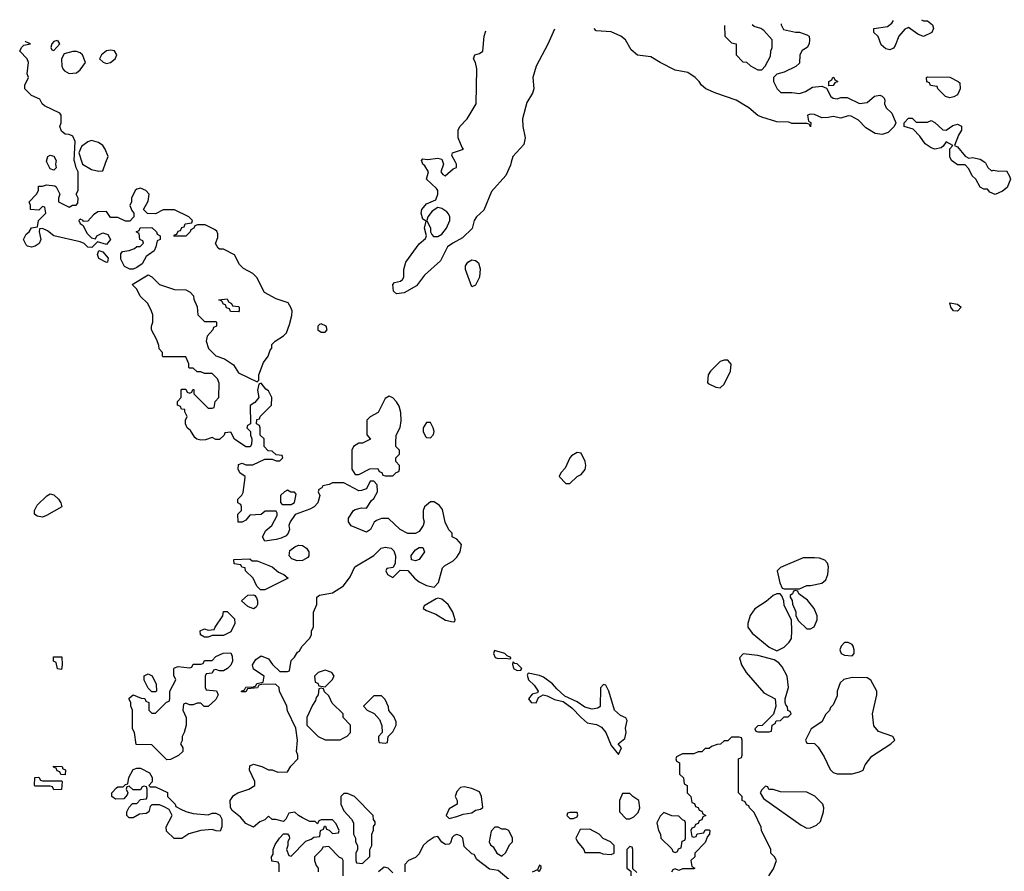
# Model space of a CAD drawing. Header units: inches. Extents: x 2792272 to 2951639, y 860504 to 1033803.
# Tile 58 of 209: x 2812808 to 2818039, y 1026233 to 1030758. Entities that reach past the tile are written whole.
import ezdxf

# ---------------------------------------------------------------- set-up
doc = ezdxf.new("R2010")
doc.units = ezdxf.units.IN
doc.header["$MEASUREMENT"] = 0
doc.layers.add('C8012', color=7, linetype='Continuous')
doc.layers.add('C8013', color=7, linetype='Continuous')

msp = doc.modelspace()

# ---------------------------------------------------------------- linework, layer by layer
at = {"layer": 'C8012', "color": 4}
for points, elevation in [([(2814186, 1026230), (2814186, 1026270), (2814182, 1026282), (2814147.3, 1026287.3), (2814146, 1026310), (2814155.3, 1026324.7), (2814155.3, 1026350), (2814164.7, 1026375.3), (2814188, 1026410), (2814210, 1026432), (2814231.6, 1026431.6), (2814239.6, 1026419.6), (2814242, 1026410), (2814232, 1026390), (2814232, 1026370), (2814224.7, 1026350), (2814238, 1026318), (2814250, 1026314), (2814327.3, 1026392.7), (2814356.4, 1026403.6), (2814370, 1026414), (2814402, 1026418), (2814406, 1026450), (2814422, 1026458), (2814427.3, 1026472.7), (2814432.7, 1026472.7), (2814438, 1026458), (2814452.7, 1026452.7), (2814470, 1026434), (2814502, 1026438), (2814506, 1026450), (2814490, 1026486), (2814470, 1026506), (2814410, 1026506), (2814398, 1026502), (2814390, 1026486), (2814378, 1026498), (2814350, 1026498), (2814310, 1026518), (2814289, 1026529), (2814270, 1026548), (2814238, 1026542), (2814222, 1026510), (2814210, 1026498), (2814168.4, 1026508.4), (2814148.7, 1026508.7), (2814130, 1026526), (2814110, 1026506), (2814083.6, 1026496.4), (2814050, 1026468), (2814010, 1026488), (2813980.2, 1026520.2), (2813936.4, 1026556.4), (2813927.3, 1026572.7), (2813926, 1026610), (2813943.1, 1026636.9), (2813966, 1026650), (2814026, 1026670), (2814058, 1026690), (2814058, 1026710), (2814028, 1026770), (2814030, 1026794), (2814050, 1026802), (2814094, 1026790), (2814130, 1026772), (2814150, 1026772), (2814179.6, 1026759.6), (2814230, 1026762), (2814248.9, 1026791.1), (2814286, 1026830), (2814286, 1026850), (2814278, 1026870), (2814284, 1026930), (2814274.6, 1026994.6), (2814230, 1027086), (2814228, 1027110), (2814188, 1027190), (2814186, 1027210), (2814167.3, 1027227.3), (2814090, 1027226), (2814078, 1027222), (2814071.6, 1027208.4), (2814018, 1027202), (2814010, 1027186), (2813986, 1027186), (2813986, 1027190), (2814002, 1027198), (2814010, 1027212), (2814050, 1027214), (2814062, 1027218), (2814068.4, 1027231.6), (2814102, 1027238), (2814106, 1027270), (2814050, 1027308), (2814044, 1027330), (2814062, 1027358), (2814090, 1027378), (2814130, 1027362), (2814151.6, 1027331.6), (2814190, 1027294), (2814230, 1027294), (2814242, 1027298), (2814250, 1027354), (2814268.4, 1027371.6), (2814283.1, 1027396.9), (2814294.6, 1027405.4), (2814308, 1027430), (2814348, 1027470), (2814358, 1027490), (2814358, 1027510), (2814368, 1027530), (2814368, 1027610), (2814386, 1027650), (2814386, 1027690), (2814400.4, 1027699.6), (2814470, 1027712), (2814528, 1027750), (2814563.1, 1027796.9), (2814588.9, 1027851.1), (2814688.9, 1027911.1), (2814728, 1027950), (2814750, 1027954.8), (2814782, 1027950), (2814795.3, 1027935.3), (2814804.7, 1027910), (2814802, 1027870), (2814792.7, 1027847.3), (2814758, 1027842), (2814754, 1027830), (2814762, 1027810), (2814790, 1027794), (2814830, 1027834), (2814870, 1027832), (2814904.7, 1027790), (2814930.7, 1027770.7), (2814970, 1027751.3), (2815010, 1027742), (2815032.5, 1027767.5), (2815054.6, 1027845.4), (2815064, 1027856), (2815110, 1027882), (2815130, 1027902), (2815148.7, 1027930), (2815155.3, 1027970), (2815130, 1027998), (2815106, 1028010), (2815106, 1028030), (2815087.3, 1028047.3), (2815068.9, 1028088.9), (2815054.8, 1028154.8), (2815037.5, 1028177.5), (2815010, 1028195.3), (2814990, 1028195.3), (2814958, 1028170), (2814951.3, 1028150), (2814951.3, 1028110), (2814956, 1028090), (2814951.3, 1028070), (2814930, 1028038), (2814911.6, 1028028.4), (2814870, 1028028), (2814829.1, 1028049.1), (2814767.3, 1028107.3), (2814730, 1028108), (2814703.6, 1028096.4), (2814691.6, 1028088.4), (2814671.1, 1028048.9), (2814650, 1028035.3), (2814569.4, 1028069.4), (2814555.3, 1028090), (2814555.3, 1028110), (2814582, 1028150), (2814590, 1028156), (2814623.6, 1028163.6), (2814650, 1028162), (2814676.4, 1028203.6), (2814690, 1028214), (2814708, 1028250), (2814707.3, 1028287.3), (2814690, 1028306), (2814670, 1028306), (2814650, 1028266), (2814623.6, 1028256.4), (2814610, 1028255.3), (2814530, 1028298), (2814470, 1028298), (2814451.6, 1028288.4), (2814418, 1028282), (2814414, 1028270), (2814398, 1028262), (2814394, 1028250), (2814402, 1028230), (2814392, 1028190), (2814372, 1028170), (2814350, 1028158), (2814271, 1028129), (2814244.7, 1028090), (2814238, 1028070), (2814242, 1028050), (2814234, 1028030), (2814223.6, 1028016.4), (2814196.9, 1028003.1), (2814170, 1027995.3), (2814110, 1027988), (2814098, 1028010), (2814116.4, 1028043.6), (2814148, 1028070), (2814176.4, 1028123.6), (2814176.4, 1028136.4), (2814170, 1028146), (2814112.7, 1028147.3), (2814091.6, 1028128.4), (2814030, 1028126), (2814010, 1028098), (2813990, 1028088), (2813968.9, 1028088.9), (2813966, 1028130), (2813986, 1028150), (2813986, 1028170), (2813982, 1028182), (2813966, 1028190), (2813966, 1028210), (2813988.4, 1028231.6), (2813994.6, 1028245.4), (2814006, 1028326), (2814006, 1028330), (2813978, 1028350), (2813968.7, 1028370), (2813970, 1028394), (2813990, 1028402), (2814010, 1028392), (2814047.3, 1028392.7), (2814110, 1028422), (2814150, 1028422), (2814170, 1028414), (2814190, 1028414), (2814206, 1028430), (2814202, 1028442), (2814170, 1028446), (2814150, 1028466), (2814127.3, 1028467.3), (2814106, 1028490), (2814106, 1028530), (2814086, 1028550), (2814086, 1028590), (2814082, 1028602), (2814066, 1028610), (2814067.3, 1028632.7), (2814082, 1028638), (2814086, 1028650), (2814146, 1028710), (2814148, 1028750), (2814130, 1028786), (2814115.3, 1028795.3), (2814090, 1028826), (2814078, 1028822), (2814072, 1028790), (2814078, 1028750), (2814056.9, 1028723.1), (2814032.7, 1028707.3), (2814034, 1028610), (2814018, 1028602), (2814014, 1028590), (2814034, 1028570), (2814034, 1028550), (2814042, 1028530), (2814039.6, 1028500.4), (2814031.6, 1028488.4), (2814010, 1028488), (2813948.9, 1028528.9), (2813930, 1028566), (2813898, 1028562), (2813894, 1028550), (2813870, 1028528), (2813850, 1028528), (2813830, 1028538), (2813795.3, 1028524.7), (2813770, 1028524), (2813749.3, 1028529.3), (2813738, 1028538), (2813714.6, 1028574.6), (2813698, 1028590), (2813688, 1028610), (2813688, 1028630), (2813698, 1028650), (2813686, 1028674), (2813686, 1028686), (2813668.4, 1028688.4), (2813662, 1028702), (2813646, 1028710), (2813646, 1028730), (2813666, 1028750), (2813666, 1028790), (2813670, 1028794), (2813690, 1028794), (2813698, 1028778), (2813710, 1028774), (2813722, 1028778), (2813727.3, 1028792.7), (2813732.7, 1028792.7), (2813734, 1028770), (2813810, 1028694), (2813830, 1028694), (2813842, 1028698), (2813846, 1028730), (2813866, 1028750), (2813867.3, 1028827.3), (2813858, 1028850), (2813830, 1028878), (2813790, 1028878), (2813770, 1028886), (2813750, 1028886), (2813730, 1028906), (2813710, 1028906), (2813706, 1028910), (2813706, 1028930), (2813690, 1028966), (2813570, 1028966), (2813566, 1028970), (2813566, 1028990), (2813548.4, 1029008.4), (2813547.3, 1029027.3), (2813536.4, 1029056.4), (2813508, 1029110), (2813508, 1029130), (2813515.3, 1029150), (2813515.3, 1029190), (2813508.9, 1029208.9), (2813488, 1029250), (2813448.9, 1029288.9), (2813430, 1029326), (2813406, 1029350), (2813490, 1029402), (2813510, 1029392), (2813550.9, 1029350.9), (2813630, 1029324.7), (2813690, 1029322), (2813714, 1029310), (2813732, 1029290), (2813732.7, 1029272.7), (2813751.6, 1029231.6), (2813754, 1029190), (2813790, 1029154), (2813850, 1029154), (2813854, 1029150), (2813854, 1029130), (2813838, 1029122), (2813834, 1029110), (2813803.6, 1029076.4), (2813798, 1029050), (2813811.1, 1029011.1), (2813850, 1028972), (2813896, 1028956), (2813943.6, 1028923.6), (2813970, 1028882), (2814070, 1028834), (2814078, 1028842), (2814078, 1028870), (2814104, 1028936), (2814128, 1028970), (2814138, 1029002), (2814147.3, 1029012.7), (2814148, 1029032), (2814166, 1029050), (2814210, 1029078), (2814225.2, 1029094.8), (2814242, 1029138), (2814253.6, 1029186.4), (2814255.3, 1029210), (2814249.2, 1029229.2), (2814234, 1029254), (2814170, 1029275.3), (2814108.9, 1029308.9), (2814068.4, 1029388.4), (2814046, 1029410), (2813996.4, 1029436.4), (2813976.4, 1029456.4), (2813948.4, 1029508.4), (2813890, 1029538), (2813870, 1029538), (2813863.1, 1029543.1), (2813848.7, 1029568.7), (2813860.4, 1029599.6), (2813860.4, 1029620.4), (2813854.6, 1029634.6), (2813843.1, 1029643.1), (2813792.7, 1029667.3), (2813752.7, 1029667.3), (2813738, 1029662), (2813734, 1029650), (2813718, 1029642), (2813714, 1029630), (2813690, 1029608), (2813627.3, 1029607.3), (2813630, 1029614), (2813642, 1029618), (2813650, 1029634), (2813662, 1029638), (2813670, 1029654), (2813682, 1029658), (2813687.3, 1029672.7), (2813722, 1029678), (2813726, 1029690), (2813706, 1029710), (2813630, 1029748), (2813570, 1029748), (2813530, 1029726), (2813487.3, 1029727.3), (2813466, 1029750), (2813490, 1029794), (2813495.3, 1029830), (2813478, 1029850), (2813450, 1029862), (2813430, 1029858), (2813422, 1029850), (2813402, 1029810), (2813402, 1029790), (2813394, 1029770), (2813403.6, 1029743.6), (2813414, 1029730), (2813414, 1029710), (2813392.7, 1029687.3), (2813370, 1029688), (2813330, 1029706), (2813290, 1029706), (2813270, 1029738), (2813223.6, 1029736.4), (2813199.6, 1029720.4), (2813170, 1029688), (2813146, 1029686), (2813146, 1029690), (2813130, 1029698), (2813122, 1029690), (2813130, 1029674), (2813144.7, 1029664.7), (2813164, 1029624), (2813190, 1029598), (2813210, 1029594), (2813218, 1029610), (2813250, 1029626), (2813276.3, 1029616.3), (2813291, 1029590), (2813270, 1029564), (2813222, 1029578), (2813192, 1029548), (2813170, 1029548.7), (2813150, 1029568), (2813130, 1029578), (2812989, 1029609), (2812955.5, 1029635.5), (2812930, 1029648), (2812914, 1029646), (2812912, 1029630), (2812921, 1029590), (2812910.7, 1029569.3), (2812890, 1029554), (2812870, 1029549), (2812850, 1029554), (2812842, 1029562), (2812829, 1029590), (2812842.7, 1029617.3), (2812858, 1029630), (2812870, 1029652), (2812902, 1029658), (2812908.4, 1029691.6), (2812946, 1029730), (2812942, 1029762), (2812930, 1029766), (2812910, 1029746), (2812866, 1029750), (2812866, 1029770), (2812858, 1029790), (2812898, 1029830), (2812908, 1029850), (2812907.3, 1029872.7), (2812930, 1029874), (2812950, 1029881), (2812995.3, 1029875.3), (2813002, 1029870), (2813022, 1029830), (2813014, 1029810), (2813014, 1029790), (2813070, 1029762), (2813088.4, 1029771.6), (2813107.3, 1029772.7), (2813116.4, 1029783.6), (2813118, 1029810), (2813108, 1029830), (2813118, 1029850), (2813119, 1029950), (2813108.7, 1029970), (2813100.7, 1030000)], 16), ([(2812999.5, 1030000), (2812998, 1029990), (2813002, 1029970), (2812990, 1029958), (2812970, 1029966), (2812953, 1030000)], 16), ([(2813138.7, 1030000), (2813142, 1029990), (2813190, 1029961), (2813228, 1029952), (2813250, 1029954), (2813266.5, 1030000)], 16), ([(2815419, 1030000), (2815414.6, 1029985.4), (2815390, 1029929), (2815314.5, 1029845.5), (2815274.3, 1029745.7), (2815235.3, 1029710), (2815221.7, 1029690), (2815212.2, 1029647.8), (2815161.3, 1029598.7), (2815109, 1029571), (2815080.7, 1029550), (2815044.1, 1029475.9), (2814959.3, 1029400.7), (2814916.3, 1029343.7), (2814850, 1029307), (2814810, 1029302), (2814794.5, 1029314.5), (2814789.5, 1029350.5), (2814799.3, 1029360.7), (2814831.7, 1029368.3), (2814842, 1029378), (2814849.3, 1029390), (2814849.5, 1029430.5), (2814859, 1029470), (2814930, 1029566), (2814964, 1029596), (2814969, 1029610), (2814959, 1029650), (2814967.3, 1029687.3), (2814950, 1029698), (2814940.9, 1029730), (2814943.7, 1029750), (2814970, 1029778.8), (2815018.6, 1029801.4), (2815029.2, 1029830), (2815029.2, 1029850), (2815021.5, 1029861.5), (2814969, 1029910), (2814979, 1029950), (2814961.2, 1029981.2), (2814949.2, 1029990), (2814945.6, 1030000)], 12), ([(2815055.4, 1030000), (2815058.8, 1029990), (2815046, 1029950), (2815055.3, 1029935.3), (2815067.7, 1029927.7), (2815110, 1029966), (2815128, 1029972), (2815128.7, 1029990), (2815123.3, 1030000)], 12), ([(2817934.9, 1030000), (2817938, 1029998), (2817951.6, 1029971.6), (2817970, 1029954), (2817982, 1029958), (2818010, 1029952), (2818050, 1029954), (2818067.1, 1029927.1), (2818071.3, 1029910), (2818054.2, 1029865.8), (2818030, 1029846), (2817990, 1029828.7), (2817961.2, 1029841.2), (2817950, 1029858), (2817930, 1029858), (2817910, 1029868), (2817888, 1029910), (2817868.9, 1029928.9), (2817850, 1029966), (2817830, 1029986), (2817790, 1029986), (2817771.3, 1030000)], 12), ([(2816788.7, 1026210), (2816812.9, 1026247.1), (2816828, 1026290), (2816818, 1026310), (2816798, 1026330), (2816798, 1026350), (2816748, 1026450), (2816747.3, 1026467.3), (2816710, 1026546), (2816686, 1026570), (2816682, 1026582), (2816670, 1026586), (2816662, 1026602), (2816646, 1026610), (2816646, 1026630), (2816626, 1026650), (2816626, 1026830), (2816642, 1026838), (2816646, 1026850), (2816646, 1026930), (2816642, 1026942), (2816630, 1026946), (2816590, 1026946), (2816570, 1026926), (2816550, 1026926), (2816531.6, 1026908.4), (2816512.7, 1026907.3), (2816483.6, 1026896.4), (2816470, 1026886), (2816450, 1026886), (2816431.6, 1026868.4), (2816412.7, 1026867.3), (2816390, 1026858), (2816330, 1026858), (2816298, 1026842), (2816294, 1026830), (2816298, 1026818), (2816314, 1026810), (2816314, 1026750), (2816334, 1026730), (2816338, 1026698), (2816354, 1026690), (2816354, 1026650), (2816374, 1026630), (2816378, 1026598), (2816392.7, 1026592.7), (2816398, 1026578), (2816412.7, 1026572.7), (2816418, 1026558), (2816432.7, 1026552.7), (2816438, 1026538), (2816454, 1026530), (2816438, 1026522), (2816432.7, 1026507.3), (2816418, 1026502), (2816412.7, 1026487.3), (2816398, 1026482), (2816392.7, 1026467.3), (2816378, 1026462), (2816374, 1026450), (2816378, 1026418), (2816390, 1026414), (2816402, 1026418), (2816407.3, 1026432.7), (2816442, 1026438), (2816450, 1026454), (2816470, 1026454), (2816474, 1026450), (2816472, 1026430), (2816462, 1026418), (2816450, 1026386), (2816394, 1026330), (2816394, 1026310), (2816374, 1026290), (2816378, 1026258), (2816394, 1026250), (2816390, 1026246), (2816330, 1026246), (2816310, 1026238), (2816290, 1026246), (2816278, 1026242), (2816271.6, 1026228.4)], 16), ([(2815406, 1026190), (2815350, 1026238), (2815304.7, 1026244.7), (2815236.4, 1026296.4), (2815222, 1026322), (2815210, 1026326), (2815170, 1026366), (2815162, 1026410), (2815150, 1026422), (2815130, 1026428.7), (2815116.9, 1026423.1), (2815106.4, 1026413.6), (2815096, 1026384), (2815090, 1026378), (2815070, 1026375.3), (2815050, 1026388.7), (2815030, 1026418), (2815010, 1026415.3), (2814972, 1026390), (2814952, 1026370), (2814930, 1026326), (2814910, 1026306), (2814874, 1026290), (2814854, 1026270), (2814854, 1026230)], 16), ([(2814526, 1026210), (2814526, 1026290), (2814522, 1026302), (2814507.3, 1026307.3), (2814450, 1026366), (2814418, 1026362), (2814414, 1026350), (2814374, 1026310), (2814374, 1026290), (2814383.6, 1026263.6), (2814394, 1026250), (2814394, 1026230)], 16), ([(2816087.3, 1026227.3), (2816066, 1026246), (2816066, 1026350), (2816062, 1026362), (2816050, 1026366), (2816034, 1026350), (2816034, 1026250), (2816054, 1026234), (2816054, 1026210)], 16), ([(2814790, 1026226), (2814766, 1026250), (2814744.7, 1026255.3), (2814714, 1026230)], 16), ([(2815566, 1026230), (2815562, 1026238), (2815570, 1026234), (2815578, 1026250), (2815578, 1026258), (2815570, 1026266), (2815559.6, 1026240.4), (2815530, 1026228)], 16)]:
    msp.add_lwpolyline(points, dxfattribs=dict(at, elevation=elevation))
for points, elevation in [([(2815030, 1029759), (2814999.1, 1029740.9), (2814976, 1029710), (2814971.3, 1029690), (2814990.8, 1029650), (2814991, 1029631), (2814996.9, 1029616.9), (2815006.4, 1029606.4), (2815030, 1029606), (2815050, 1029618.8), (2815075.1, 1029650), (2815092.3, 1029690), (2815092.7, 1029710), (2815086.6, 1029726.6), (2815076.6, 1029736.6), (2815050, 1029754)], 12), ([(2813410, 1029432.7), (2813392.9, 1029432.9), (2813365.6, 1029445.6), (2813346, 1029486), (2813346, 1029514), (2813354, 1029526), (2813390, 1029531.3), (2813418, 1029542), (2813430, 1029552), (2813447.3, 1029552.7), (2813466, 1029570), (2813462, 1029582), (2813446, 1029590), (2813442, 1029622), (2813426, 1029630), (2813442, 1029638), (2813447.3, 1029652.7), (2813510, 1029654), (2813534, 1029630), (2813538, 1029618), (2813554, 1029610), (2813554, 1029590), (2813538, 1029582), (2813532, 1029550), (2813522, 1029530), (2813479.6, 1029500.4), (2813458.8, 1029461.2), (2813430, 1029441.2)], 16), ([(2813270, 1029468), (2813229.1, 1029489.1), (2813222, 1029510), (2813228, 1029532), (2813250, 1029524.7), (2813278, 1029490), (2813274, 1029470)], 16), ([(2815210, 1029338), (2815176, 1029430), (2815177.2, 1029450), (2815189.2, 1029470), (2815210, 1029481), (2815230, 1029478), (2815246, 1029466), (2815254.4, 1029434.4), (2815251, 1029390), (2815230, 1029348)], 12), ([(2813970, 1029206), (2813927.3, 1029207.3), (2813922, 1029222), (2813907.3, 1029227.3), (2813902, 1029242), (2813890, 1029246), (2813882, 1029262), (2813866, 1029270), (2813910, 1029274), (2813918, 1029258), (2813934, 1029250), (2813938, 1029238), (2813970, 1029234), (2813974, 1029230), (2813974, 1029210)], 16), ([(2817790, 1029209.2), (2817768, 1029210), (2817755.3, 1029230), (2817750, 1029254), (2817790, 1029246), (2817810.4, 1029230.4)], 12), ([(2814410, 1029142), (2814401, 1029139), (2814392, 1029130), (2814392, 1029110), (2814410, 1029098), (2814430, 1029098), (2814442, 1029110), (2814435.3, 1029130)], 16), ([(2816550, 1028948.7), (2816530, 1028942), (2816478, 1028890), (2816464.7, 1028870), (2816462, 1028830), (2816465.4, 1028825.4), (2816505.4, 1028805.4), (2816530, 1028802), (2816550, 1028822), (2816584, 1028890), (2816588.4, 1028928.4), (2816570, 1028948)], 16), ([(2814770, 1028758), (2814750, 1028746), (2814712, 1028670), (2814670, 1028648), (2814652, 1028630), (2814652.7, 1028552.7), (2814671.6, 1028528.4), (2814630, 1028508), (2814610, 1028508), (2814582, 1028490), (2814572, 1028470), (2814572, 1028370), (2814590, 1028342), (2814610, 1028342), (2814668.4, 1028371.6), (2814710, 1028374), (2814718, 1028358), (2814732.7, 1028352.7), (2814738, 1028338), (2814750, 1028334), (2814790, 1028334), (2814807.3, 1028352.7), (2814822, 1028358), (2814826, 1028370), (2814826, 1028390), (2814806, 1028410), (2814806, 1028430), (2814826, 1028450), (2814826, 1028470), (2814806, 1028490), (2814806, 1028510), (2814808, 1028550), (2814828.4, 1028591.6), (2814834, 1028626), (2814833.2, 1028670), (2814824.7, 1028704.7), (2814810, 1028728), (2814790, 1028748)], 16), ([(2814990, 1028617.2), (2814970, 1028617.2), (2814950.8, 1028590), (2814950.8, 1028570), (2814963.5, 1028543.5), (2814970, 1028538), (2814990, 1028536), (2815005.6, 1028554.4), (2815009.2, 1028570), (2815005.2, 1028590)], 16), ([(2815770, 1028459), (2815739.8, 1028440.2), (2815731, 1028430), (2815705.4, 1028374.6), (2815682, 1028350), (2815674, 1028330), (2815710, 1028294), (2815730, 1028294), (2815769.1, 1028330.9), (2815790, 1028342), (2815812.5, 1028367.5), (2815816, 1028390), (2815812.7, 1028410), (2815790, 1028454)], 16), ([(2812930, 1028115.1), (2812900.1, 1028120.1), (2812886.6, 1028130), (2812886.6, 1028150), (2812901.7, 1028178.3), (2812952.1, 1028227.9), (2812970, 1028238.8), (2812990, 1028234), (2813014, 1028210), (2813026.8, 1028190), (2813031, 1028170), (2812950, 1028122.7)], 16), ([(2814230, 1028258), (2814214, 1028250), (2814194, 1028230), (2814192.7, 1028192.7), (2814202, 1028182), (2814250, 1028182), (2814267.3, 1028192.7), (2814276.4, 1028236.4), (2814267.3, 1028247.3), (2814248.4, 1028248.4)], 16), ([(2814282, 1027882), (2814252.9, 1027892.9), (2814239, 1027910), (2814242.7, 1027937.3), (2814270, 1027958), (2814290, 1027966), (2814310, 1027964.7), (2814330.8, 1027950.8), (2814344.7, 1027930), (2814344.7, 1027910), (2814338.8, 1027901.2), (2814310, 1027884)], 16), ([(2814910, 1027882), (2814890, 1027888), (2814888.4, 1027911.6), (2814910, 1027942), (2814930, 1027954), (2814950, 1027954), (2814958, 1027930), (2814930, 1027889)], 16), ([(2814088, 1027728), (2814067.3, 1027747.3), (2814048, 1027790), (2814008, 1027830), (2814006, 1027846), (2813988.4, 1027848.4), (2813982, 1027862), (2813947.3, 1027867.3), (2813946, 1027890), (2814030, 1027894), (2814043.6, 1027883.6), (2814070, 1027882), (2814150, 1027850.8), (2814182.8, 1027822.8), (2814212, 1027810), (2814234, 1027790), (2814110, 1027728.7)], 16), ([(2817030, 1027899.5), (2816970, 1027899.3), (2816850, 1027848), (2816832, 1027830), (2816846.4, 1027766.4), (2816858, 1027738), (2816870, 1027734), (2816950, 1027734), (2816970, 1027742), (2816988.9, 1027751.1), (2817010, 1027751.3), (2817070, 1027764.7), (2817090, 1027782), (2817102, 1027810), (2817104, 1027850), (2817099, 1027870), (2817085.6, 1027885.6), (2817056.2, 1027896.2)], 16), ([(2814050, 1027628), (2814020.2, 1027640.2), (2813986, 1027670), (2814020.4, 1027699.6), (2814050, 1027702), (2814058, 1027698), (2814065.4, 1027685.4), (2814071.1, 1027671.1), (2814072, 1027650), (2814063.6, 1027636.4)], 16), ([(2816830, 1027708), (2816810, 1027699), (2816774, 1027666), (2816712.8, 1027627.2), (2816688.1, 1027591.9), (2816676, 1027550), (2816676, 1027530), (2816698.8, 1027498.8), (2816790, 1027424.7), (2816830, 1027404.7), (2816870, 1027424.7), (2816895.3, 1027450), (2816908.7, 1027470), (2816909.2, 1027510), (2816908, 1027570), (2816870, 1027646), (2816868, 1027670), (2816856.4, 1027696.4), (2816847.3, 1027707.3)], 16), ([(2816930, 1027726), (2816918, 1027722), (2816912.7, 1027707.3), (2816902, 1027698), (2816902, 1027690), (2816912, 1027672), (2816912.7, 1027652.7), (2816931.1, 1027611.1), (2816932, 1027590), (2816944.7, 1027564.7), (2816990, 1027522), (2817010, 1027522), (2817028.4, 1027531.6), (2817044, 1027570), (2817044, 1027590), (2817029.1, 1027629.1), (2816993.2, 1027673.2), (2816947.3, 1027707.3), (2816942, 1027722)], 16), ([(2815030, 1027684), (2815019.8, 1027680.2), (2814956, 1027644), (2814951, 1027630), (2814970, 1027619.1), (2815019.2, 1027599.2), (2815070, 1027568), (2815110, 1027558), (2815119, 1027561), (2815122, 1027570), (2815109, 1027610), (2815084, 1027650), (2815050, 1027679)], 16), ([(2813790, 1027478), (2813768.9, 1027488.9), (2813766, 1027510), (2813790, 1027522), (2813810, 1027514), (2813842, 1027518), (2813846, 1027530), (2813888, 1027590), (2813890, 1027614), (2813910, 1027614), (2813950, 1027574), (2813951.3, 1027550), (2813930, 1027506), (2813890, 1027486), (2813830, 1027486), (2813810, 1027478)], 16), ([(2817210, 1027448), (2817190, 1027448), (2817172, 1027430), (2817164.7, 1027410), (2817172, 1027390), (2817190, 1027381), (2817230, 1027378), (2817242, 1027390), (2817242, 1027410), (2817235.3, 1027430), (2817230, 1027438)], 16), ([(2813870, 1027298), (2813850, 1027306), (2813838, 1027302), (2813830, 1027286), (2813798, 1027282), (2813794, 1027270), (2813794, 1027210), (2813798, 1027198), (2813852.7, 1027192.7), (2813862, 1027170), (2813850, 1027146), (2813810, 1027108), (2813788.4, 1027108.4), (2813770, 1027126), (2813750, 1027126), (2813730, 1027118), (2813710, 1027118), (2813690, 1027126), (2813678, 1027122), (2813674, 1027090), (2813692, 1027050), (2813692, 1027010), (2813682, 1026970), (2813672, 1026950), (2813672, 1026928), (2813662, 1026910), (2813674, 1026890), (2813674, 1026870), (2813651.6, 1026848.4), (2813610, 1026828), (2813590, 1026826), (2813510, 1026906), (2813427.3, 1026907.3), (2813418, 1026970), (2813408, 1026990), (2813408, 1027090), (2813398, 1027110), (2813398, 1027130), (2813388, 1027150), (2813390, 1027154), (2813410, 1027171.3), (2813452.7, 1027152.7), (2813472, 1027152), (2813478, 1027138), (2813494, 1027130), (2813494, 1027090), (2813510, 1027074), (2813530, 1027074), (2813587.3, 1027132.7), (2813602, 1027138), (2813606, 1027150), (2813606, 1027190), (2813638, 1027250), (2813627.3, 1027272.7), (2813626, 1027310), (2813630, 1027314), (2813650, 1027322), (2813710, 1027314), (2813722, 1027318), (2813730, 1027334), (2813770, 1027334), (2813782, 1027338), (2813790, 1027354), (2813830, 1027354), (2813850, 1027374), (2813888.4, 1027391.6), (2813930, 1027394), (2813936.9, 1027376.9), (2813938, 1027350), (2813930, 1027328), (2813912, 1027310), (2813890, 1027298)], 16), ([(2815330, 1027406), (2815324.7, 1027390), (2815334, 1027370), (2815350, 1027364.7), (2815390, 1027366), (2815410, 1027362), (2815416.4, 1027363.6), (2815418, 1027370), (2815398, 1027378), (2815386, 1027390)], 16), ([(2816651.3, 1027388.7), (2816632, 1027368), (2816642.8, 1027330), (2816667.3, 1027290), (2816762, 1027182), (2816822, 1027150), (2816824.7, 1027110), (2816812, 1027068), (2816752.7, 1027007.3), (2816730, 1027006), (2816714, 1026990), (2816718, 1026978), (2816730, 1026974), (2816790, 1026974), (2816802, 1026978), (2816806, 1027010), (2816822, 1027018), (2816827.3, 1027032.7), (2816850, 1027034), (2816870, 1027054), (2816890, 1027054), (2816906, 1027070), (2816902, 1027082), (2816888, 1027088), (2816887.3, 1027107.3), (2816878, 1027118), (2816875.3, 1027130), (2816875.3, 1027150), (2816892.7, 1027210), (2816885.2, 1027270), (2816858.9, 1027318.9), (2816840.2, 1027340.2), (2816816.5, 1027356.5), (2816730, 1027379)], 16), ([(2813030, 1027306), (2813008.4, 1027308.4), (2813002, 1027342), (2812988, 1027350), (2812987.3, 1027372.7), (2813032.7, 1027372.7), (2813034, 1027330)], 16), ([(2815430, 1027346), (2815425.4, 1027334.6), (2815432, 1027310), (2815450, 1027301), (2815470, 1027302), (2815475.3, 1027310), (2815450, 1027335.3), (2815438, 1027338)], 16), ([(2813510, 1027186), (2813490, 1027206), (2813468.9, 1027248.9), (2813470, 1027272), (2813490, 1027282), (2813511.3, 1027271.3), (2813532.7, 1027227.3), (2813534, 1027190), (2813530, 1027186)], 16), ([(2814430, 1027302), (2814394, 1027290), (2814374, 1027270), (2814378, 1027238), (2814392.7, 1027232.7), (2814398, 1027218), (2814430, 1027214), (2814468, 1027250), (2814478, 1027270), (2814466, 1027290)], 16), ([(2815510, 1027286), (2815504.7, 1027275.3), (2815511.3, 1027250), (2815542, 1027222), (2815562, 1027190), (2815558, 1027182), (2815530, 1027174), (2815511.3, 1027150), (2815524.7, 1027130), (2815552.3, 1027127.7), (2815564, 1027156), (2815588.7, 1027171.3), (2815610, 1027166), (2815650, 1027146), (2815696, 1027136), (2815742, 1027102), (2815790, 1027050.7), (2815822.9, 1027022.9), (2815873, 1027013), (2815898.7, 1026998.7), (2815922, 1026970), (2815950, 1026902), (2815990, 1026854), (2816006, 1026890), (2815988, 1026910), (2816022, 1026938), (2816029.4, 1026970), (2816027, 1026993), (2816034.6, 1027034.6), (2816028.4, 1027048.4), (2816000.2, 1027060.2), (2815968, 1027090), (2815938, 1027190), (2815922, 1027222), (2815910, 1027226), (2815892.7, 1027207.3), (2815891.6, 1027108.4), (2815879.6, 1027100.4), (2815850, 1027094), (2815810, 1027105.2), (2815770, 1027134), (2815704, 1027164), (2815662, 1027202), (2815639, 1027230), (2815590, 1027264), (2815570, 1027274)], 16), ([(2817230, 1027262.7), (2817186.8, 1027253.2), (2817166, 1027234), (2817151, 1027190), (2817150, 1027166), (2817130, 1027118), (2817116, 1027104), (2817110, 1027088), (2817091, 1027069), (2817070, 1027028), (2817012, 1026990), (2816982, 1026930), (2816990, 1026914), (2817030, 1026912), (2817050, 1026892), (2817081.4, 1026841.4), (2817114.4, 1026774.4), (2817130, 1026758), (2817150, 1026751.3), (2817230, 1026751.3), (2817270, 1026762), (2817288.7, 1026771.3), (2817300.2, 1026799.8), (2817335.5, 1026844.5), (2817435.3, 1026910), (2817458, 1026930), (2817446, 1026950), (2817370, 1026975.3), (2817346.3, 1027006.3), (2817339.3, 1027070), (2817361.2, 1027170), (2817361.2, 1027190), (2817330, 1027248.7), (2817310, 1027261.2)], 16), ([(2814410, 1027206), (2814398, 1027202), (2814394, 1027170), (2814383.6, 1027156.4), (2814379.6, 1027140.4), (2814363.6, 1027116.4), (2814334, 1027050), (2814334, 1027010), (2814394, 1026950), (2814430, 1026932), (2814510, 1026932), (2814530, 1026942), (2814548.4, 1026951.6), (2814566, 1026970), (2814566, 1027010), (2814526, 1027050), (2814526, 1027070), (2814467.3, 1027127.3), (2814450, 1027166), (2814427.3, 1027187.3), (2814422, 1027202)], 16), ([(2814730, 1027166), (2814690, 1027166), (2814634, 1027110), (2814654, 1027090), (2814691.1, 1027071.1), (2814719.8, 1027039.8), (2814732.7, 1027007.3), (2814734, 1026970), (2814714, 1026950), (2814714, 1026930), (2814718, 1026918), (2814750, 1026914), (2814762, 1026918), (2814766, 1026950), (2814790, 1026974), (2814808, 1027010), (2814807.3, 1027027.3), (2814796.4, 1027056.4), (2814768.4, 1027088.4), (2814767.3, 1027107.3), (2814750, 1027146)], 16), ([(2813050, 1026746), (2813027.3, 1026747.3), (2813022, 1026762), (2813007.3, 1026767.3), (2813002, 1026782), (2812987.3, 1026787.3), (2812987.3, 1026792.7), (2813034, 1026790), (2813038, 1026778), (2813051.6, 1026771.6)], 16), ([(2813502, 1026682), (2813530, 1026682), (2813592.7, 1026652.7), (2813594, 1026630), (2813634, 1026590), (2813638, 1026578), (2813663.6, 1026563.6), (2813690.9, 1026550.9), (2813730, 1026541), (2813810, 1026534), (2813830, 1026542), (2813850, 1026542), (2813871.6, 1026531.6), (2813882, 1026510), (2813882, 1026470), (2813872.7, 1026447.3), (2813852, 1026448), (2813830, 1026455.3), (2813770, 1026449.3), (2813707.3, 1026432.7), (2813670, 1026408), (2813628.4, 1026408.4), (2813587.3, 1026447.3), (2813586, 1026470), (2813618, 1026530), (2813602, 1026562), (2813576.4, 1026576.4), (2813550, 1026586), (2813510, 1026586), (2813502, 1026578), (2813494, 1026550), (2813479.6, 1026540.4), (2813443.6, 1026536.4), (2813410, 1026518), (2813390, 1026518), (2813378, 1026530), (2813378, 1026550), (2813390, 1026574), (2813407.3, 1026592.7), (2813430, 1026594), (2813450, 1026614), (2813482, 1026618), (2813486, 1026630), (2813486, 1026670), (2813482, 1026682), (2813470, 1026686), (2813458, 1026682), (2813450, 1026666), (2813410, 1026666), (2813390, 1026686), (2813378, 1026682), (2813374, 1026670), (2813382, 1026650), (2813379.6, 1026640.4), (2813362, 1026618), (2813316.4, 1026616.4), (2813298, 1026630), (2813298, 1026650), (2813323.1, 1026676.9), (2813330, 1026682), (2813358, 1026682), (2813370, 1026694), (2813382, 1026698), (2813388.4, 1026731.6), (2813410, 1026774), (2813430, 1026782), (2813450, 1026782), (2813496.9, 1026756.9), (2813511.1, 1026731.1), (2813512, 1026708), (2813494, 1026690)], 16), ([(2812930, 1026714), (2813030, 1026714), (2813034, 1026710), (2813030, 1026668), (2812990, 1026666), (2812982, 1026682), (2812970, 1026686), (2812890, 1026686), (2812886, 1026690), (2812888.4, 1026731.6), (2812910, 1026734), (2812918, 1026718)], 16), ([(2815170, 1026682), (2815150, 1026678), (2815130, 1026658), (2815122, 1026630), (2815132, 1026610), (2815132, 1026590), (2815090, 1026566), (2815074, 1026530), (2815090, 1026514), (2815130, 1026524.7), (2815163.1, 1026536.9), (2815210, 1026544.7), (2815230, 1026558), (2815256.4, 1026563.6), (2815268, 1026572), (2815261.2, 1026630), (2815250, 1026655.3), (2815210, 1026674)], 16), ([(2816770, 1026686), (2816750, 1026666), (2816742, 1026650), (2816759.6, 1026619.6), (2816958.9, 1026478.9), (2816990, 1026462.4), (2817010, 1026464.4), (2817041.7, 1026478.3), (2817062, 1026498), (2817078.7, 1026550), (2817079.5, 1026570), (2817074, 1026590), (2817031.9, 1026631.9), (2816990, 1026653.2), (2816850, 1026655.3), (2816810, 1026668), (2816788.4, 1026668.4), (2816782, 1026682)], 16), ([(2814550, 1026646), (2814530, 1026646), (2814514, 1026630), (2814514, 1026590), (2814530, 1026554), (2814571.1, 1026511.1), (2814582, 1026490), (2814582, 1026430), (2814592, 1026410), (2814592, 1026390), (2814602, 1026370), (2814602, 1026350), (2814594, 1026330), (2814594, 1026290), (2814598, 1026278), (2814630, 1026274), (2814667.3, 1026312.7), (2814668, 1026350), (2814678, 1026370), (2814678, 1026430), (2814687.3, 1026452.7), (2814688.4, 1026471.6), (2814696.4, 1026483.6), (2814696.4, 1026496.4), (2814688.4, 1026508.4), (2814686, 1026530), (2814586, 1026630)], 16), ([(2816050, 1026646), (2816010, 1026646), (2815994, 1026610), (2815994, 1026550), (2816030, 1026512), (2816050, 1026512), (2816070, 1026522), (2816093.6, 1026546.4), (2816102, 1026570), (2816098, 1026610), (2816066, 1026630)], 16), ([(2815770, 1026546), (2815730, 1026546), (2815718, 1026542), (2815714, 1026530), (2815730, 1026514), (2815750, 1026514), (2815770, 1026522), (2815773.6, 1026533.6)], 16), ([(2816230, 1026546), (2816210, 1026526), (2816192, 1026490), (2816202, 1026450), (2816212, 1026430), (2816214, 1026410), (2816272.7, 1026352.7), (2816278, 1026338), (2816290, 1026334), (2816302, 1026338), (2816307.3, 1026352.7), (2816322, 1026358), (2816327.3, 1026392.7), (2816342, 1026398), (2816346, 1026410), (2816346, 1026490), (2816342, 1026502), (2816330, 1026506), (2816310, 1026526), (2816272.7, 1026527.3)], 16), ([(2815350, 1026468), (2815332.7, 1026467.3), (2815312.7, 1026447.3), (2815302, 1026390), (2815310, 1026374), (2815323.6, 1026363.6), (2815342, 1026330), (2815370, 1026314), (2815390, 1026334), (2815410, 1026374), (2815426, 1026390), (2815426, 1026410), (2815406, 1026450), (2815390, 1026458), (2815370, 1026458)], 16), ([(2815836.4, 1026456.4), (2815785.4, 1026454.6), (2815762, 1026410), (2815771.3, 1026390), (2815804.7, 1026350), (2815810, 1026334), (2815890, 1026334), (2815905.4, 1026325.4), (2815950, 1026322), (2815966, 1026330), (2815966, 1026370), (2815946, 1026390), (2815907.3, 1026407.3), (2815886, 1026430)], 16)]:
    msp.add_lwpolyline(points, close=True, dxfattribs=dict(at, elevation=elevation))
at = {"layer": 'C8013', "color": 4}
for points, elevation in [([(2816854, 1030735), (2816854, 1030730), (2816865.4, 1030705.4), (2816930, 1030691.3), (2816950, 1030691.3), (2816990, 1030678), (2817002, 1030670), (2817004.7, 1030650), (2817002, 1030630), (2816992, 1030610), (2816965.4, 1030594.6), (2816952, 1030570), (2816950, 1030526), (2816931.6, 1030508.4), (2816870, 1030478), (2816830, 1030468), (2816812, 1030450), (2816812, 1030430), (2816832, 1030390), (2816851.6, 1030371.6), (2816910, 1030371), (2816950, 1030364.7), (2816983.1, 1030376.9), (2817020.4, 1030399.6), (2817070, 1030404.7), (2817094, 1030394), (2817118, 1030350), (2817130, 1030341), (2817150, 1030338), (2817170, 1030344.7), (2817203.6, 1030343.6), (2817270, 1030312), (2817310, 1030318), (2817349.1, 1030350.9), (2817376.9, 1030356.9), (2817390, 1030352), (2817399.8, 1030339.8), (2817404.7, 1030330), (2817402, 1030310), (2817412, 1030290), (2817441, 1030261), (2817462, 1030210), (2817454, 1030190), (2817442, 1030178), (2817421, 1030159), (2817390, 1030148), (2817352.9, 1030152.9), (2817303.2, 1030183.2), (2817264.1, 1030224.1), (2817225.6, 1030245.6), (2817210, 1030246), (2817170, 1030235.1), (2817130, 1030244), (2817102.8, 1030237.2), (2817070, 1030236), (2817030, 1030254), (2817010, 1030255.3), (2816994, 1030250), (2816998, 1030218), (2817011.6, 1030211.6), (2817010, 1030188), (2817002, 1030202), (2816990, 1030206), (2816910, 1030206), (2816894, 1030214), (2816830, 1030214.5), (2816750, 1030239), (2816730, 1030248.7), (2816682, 1030290), (2816614, 1030330), (2816506.7, 1030366.7), (2816454, 1030390), (2816429.4, 1030409.4), (2816417.2, 1030430), (2816396, 1030450), (2816357.7, 1030477.7), (2816290, 1030489.7), (2816209.8, 1030529.8), (2816160.6, 1030560.6), (2816090, 1030569.3), (2816057.1, 1030597.1), (2816027, 1030650), (2816001.2, 1030670), (2815950, 1030693.6), (2815870, 1030699), (2815859.5, 1030711.2)], 12), ([(2816551.8, 1030726.8), (2816554, 1030670), (2816590, 1030634), (2816614, 1030630), (2816614, 1030570), (2816650, 1030534), (2816670, 1030532), (2816690, 1030512), (2816730, 1030492), (2816750, 1030492), (2816768, 1030510), (2816796.4, 1030563.6), (2816798, 1030590), (2816806, 1030610), (2816806, 1030650), (2816760.4, 1030700.4), (2816746, 1030710), (2816710, 1030722), (2816699.8, 1030730.3)], 12), ([(2817610, 1030668.7), (2817580.2, 1030680.2), (2817530, 1030715.3), (2817510, 1030708), (2817478, 1030670), (2817459.6, 1030620.4), (2817450, 1030606), (2817430, 1030598), (2817410, 1030602), (2817384, 1030624), (2817368.9, 1030668.9), (2817346, 1030690), (2817346, 1030710), (2817418, 1030722), (2817440.4, 1030739.6), (2817449.4, 1030753)], 12), ([(2817598.9, 1030757.6), (2817610, 1030752), (2817630, 1030751.3), (2817658, 1030730), (2817662, 1030710), (2817654, 1030690), (2817610, 1030668.7)], 12), ([(2815123.3, 1030000), (2815104, 1030036), (2815108, 1030050), (2815166, 1030070), (2815158, 1030078), (2815137, 1030130), (2815137, 1030170), (2815146, 1030190), (2815185.1, 1030230), (2815232.3, 1030310), (2815236, 1030496), (2815228.7, 1030530), (2815218, 1030550), (2815226, 1030570), (2815250, 1030578), (2815268, 1030590), (2815275.1, 1030670), (2815285, 1030698.3)], 12), ([(2815649, 1030706.5), (2815613, 1030627), (2815551.3, 1030510), (2815534.8, 1030450), (2815539.1, 1030390), (2815532.3, 1030367.7), (2815502.8, 1030317.2), (2815479.3, 1030230), (2815481.6, 1030190), (2815493, 1030130), (2815485.5, 1030094.5), (2815428.5, 1030031.5), (2815419, 1030000)], 12), ([(2813100.7, 1030000), (2813098, 1030010), (2813102, 1030110), (2813090, 1030138), (2813070, 1030148), (2813048.7, 1030148.7), (2813030, 1030166), (2813022, 1030190), (2813028, 1030210), (2813028, 1030250), (2813020.4, 1030260.4), (2812940.2, 1030300.2), (2812928, 1030310), (2812914.6, 1030334.6), (2812870, 1030355.3), (2812835.3, 1030390), (2812835.3, 1030410), (2812855.3, 1030450), (2812848, 1030470), (2812855.3, 1030530), (2812848, 1030550), (2812808, 1030590), (2812818, 1030610), (2812830, 1030622), (2812866, 1030630), (2812840.2, 1030640.2), (2812839, 1030643.4)], 16), ([(2813007.4, 1030647.2), (2812990, 1030642), (2812978, 1030630), (2812974, 1030610), (2812978, 1030598), (2812990, 1030594), (2813022, 1030630), (2813010.5, 1030647.3)], 16), ([(2817771.3, 1030000), (2817758, 1030010), (2817749.1, 1030029.1), (2817748.7, 1030071.3), (2817766, 1030090), (2817730, 1030108), (2817714.8, 1030085.2), (2817702.8, 1030077.2), (2817670, 1030069.2), (2817650, 1030076), (2817618.4, 1030098.4), (2817590, 1030139), (2817555.3, 1030175.3), (2817506, 1030190), (2817506, 1030210), (2817530, 1030234), (2817550, 1030234), (2817570, 1030214), (2817630, 1030214), (2817650, 1030222), (2817670, 1030212), (2817711.6, 1030171.6), (2817730, 1030171.3), (2817764.7, 1030195.3), (2817790, 1030202), (2817811.1, 1030191.1), (2817811.3, 1030170), (2817795.3, 1030144.7), (2817774, 1030090), (2817790, 1030082), (2817830, 1030032), (2817850, 1030022), (2817870, 1030024.7), (2817910, 1030016), (2817934.9, 1030000)], 12), ([(2813266.5, 1030000), (2813277.2, 1030030), (2813262.7, 1030070), (2813249.5, 1030089.5), (2813226, 1030106), (2813190, 1030115.3), (2813170, 1030109), (2813136, 1030084), (2813122, 1030050), (2813138.7, 1030000)], 16), ([(2812953, 1030000), (2812950, 1030006), (2812958, 1030030), (2812970, 1030038), (2812990, 1030032), (2813001, 1030010), (2812999.5, 1030000)], 16), ([(2814945.6, 1030000), (2814942, 1030010), (2814950, 1030018), (2814974, 1030014), (2815030, 1030022), (2815050, 1030016), (2815055.4, 1030000)], 12)]:
    msp.add_lwpolyline(points, dxfattribs=dict(at, elevation=elevation))
for points, elevation in [([(2813090, 1030589.2), (2813043.5, 1030576.5), (2813030.9, 1030549.1), (2813031, 1030511), (2813036.9, 1030496.9), (2813045.4, 1030485.4), (2813070, 1030471.3), (2813110, 1030476), (2813129.4, 1030490.6), (2813158, 1030530), (2813142, 1030570), (2813130, 1030582), (2813109.1, 1030589.1)], 16), ([(2813290, 1030596), (2813270, 1030592.7), (2813242, 1030570), (2813232, 1030550), (2813251.1, 1030531.1), (2813270, 1030524.7), (2813290, 1030531), (2813315.3, 1030550), (2813324, 1030570), (2813312.3, 1030592.3)], 16), ([(2817106, 1030406), (2817106, 1030430), (2817122, 1030438), (2817128, 1030452), (2817134, 1030450), (2817138, 1030438), (2817154, 1030430), (2817138, 1030422), (2817130, 1030408)], 12), ([(2817750, 1030342), (2817726, 1030350), (2817686, 1030390), (2817682, 1030402), (2817647.3, 1030407.3), (2817642, 1030422), (2817627.3, 1030427.3), (2817626, 1030450), (2817630, 1030454), (2817750, 1030452), (2817794, 1030430), (2817802, 1030422), (2817804.7, 1030390), (2817790, 1030358), (2817770, 1030348)], 12)]:
    msp.add_lwpolyline(points, close=True, dxfattribs=dict(at, elevation=elevation))

doc.saveas('drawing.dxf')
